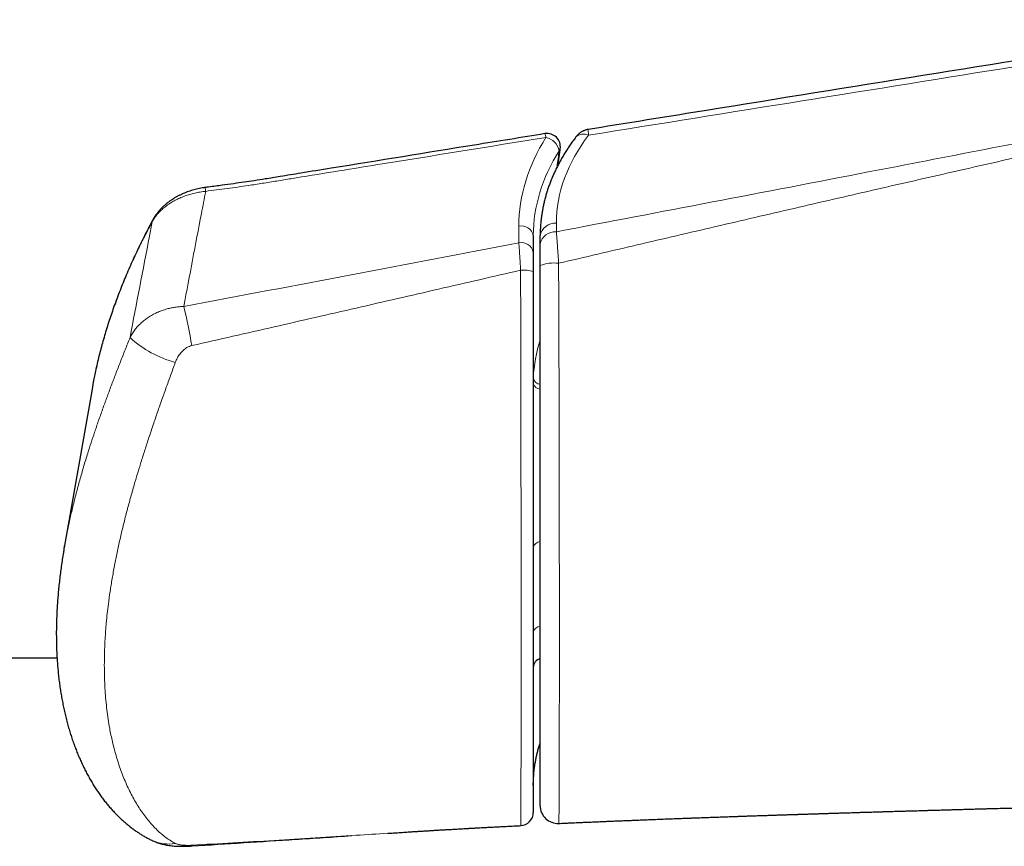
# Model space of a CAD drawing. Header units: millimetres. Extents: x 8 to 732, y 12 to 407.
# Tile 23 of 63: x 468 to 490, y 44 to 63. Entities that reach past the tile are written whole.
import ezdxf

# ---------------------------------------------------------------- set-up
doc = ezdxf.new("R2010")
doc.units = ezdxf.units.MM

msp = doc.modelspace()

# ---------------------------------------------------------------- linework, layer by layer
at = {"color": 252, "linetype": 'Continuous', "lineweight": 0}
for p, q in [((479.437, 58.039), (479.437, 58.416)), ((480.283, 58.482), (480.283, 58.289)), ((479.764, 54.873), (479.766, 54.988))]:
    msp.add_line(p, q, dxfattribs=at)
at = {"color": 7, "linetype": 'Continuous', "lineweight": 30}
for p, q in [((479.764, 58.205), (479.764, 57.828)), ((479.918, 58.007), (479.918, 58.2)), ((469.848, 54.898), (469.82, 54.742)), ((469.819, 54.742), (469.194, 51.172)), ((273.131, 48.682), (469.03, 48.682)), ((479.479, 44.897), (479.479, 44.897)), ((480.337, 44.947), (480.337, 44.947)), ((476.482, 44.725), (476.667, 44.737))]:
    msp.add_line(p, q, dxfattribs=at)
for centre, radius, start, end in [((480.074, 60.204), 0.3, 351.6928, 99.1952), ((479.964, 48.466), 0.2, 103.1953, 180), ((480.318, 45.346), 0.4, 180.0111, 272.6043), ((479.464, 45.196), 0.3, 272.8497, 359.9152)]:
    msp.add_arc(centre, radius, start, end, dxfattribs=at)
at = {"color": 252, "linetype": 'Continuous', "lineweight": 0}
for centre, radius, start, end in [((479.707, 60.373), 0.344, 6.9513, 21.5873), ((479.969, 60.037), 0.386, 11.5416, 78.1082), ((480.894, 60.242), 0.249, 62.8761, 132.7019), ((480.292, 60.173), 0.0802, 312.8298, 350.7264), ((470.398, 58.955), 1.997, 7.0373, 9.535), ((471.292, 58.5), 0.118, 151.7432, 171.8854), ((479.494, 58.146), 0.276, 12.3902, 101.7659), ((480.258, 58.137), 0.345, 85.7742, 169.5789), ((480.258, 57.945), 0.345, 85.7742, 169.5789), ((479.494, 57.768), 0.276, 12.3902, 101.7659), ((480.229, 56.712), 0.872, 83.0594, 110.8737), ((479.551, 56.768), 0.657, 71.1316, 96.4256), ((459.246, 53.511), 13.012, 9.7803, 13.7496), ((472.352, 57.75), 2.496, 227.7894, 254.7552), ((482.999, 54.864), 3.236, 162.2837, 177.8007), ((479.925, 54.904), 0.165, 192.3546, 267.7156), ((479.934, 55.018), 0.171, 190.1315, 264.6008), ((479.929, 51.137), 0.168, 93.6501, 169.8203), ((479.929, 49.227), 0.168, 93.6501, 169.8203), ((471.539, 45.344), 0.862, 244.6045, 280.4739), ((472.031, 44.483), 0.0467, 276.3992, 323.3936)]:
    msp.add_arc(centre, radius, start, end, dxfattribs=at)
for centre, major_axis, ratio, start_param, end_param in [((486.037, 58.828), (6.575, 0.814), 0.701687, 2.621349, 3.054933), ((485.829, 58.827), (5.525, 0.684), 0.701687, 2.53814, 3.054933), ((486.064, 58.617), (6.274, 0.813), 0.701168, 2.617377, 3.050961), ((486.064, 45.4), (6.274, -0.813), 0.701168, 3.010186, 3.232224)]:
    msp.add_ellipse(centre, major_axis=major_axis, ratio=ratio, start_param=start_param, end_param=end_param, dxfattribs=at)
at = {"color": 7, "linetype": 'Continuous', "lineweight": 30}
for points, knots in [([(496.377, 63.07), (495.288, 62.895), (490.95, 62.198), (485.825, 61.373), (481.788, 60.722), (481.001, 60.595)], [0, 0, 0, 0, 0.212473, 0.846359, 1, 1, 1, 1]), ([(481.001, 60.595), (480.992, 60.594), (480.973, 60.591), (480.945, 60.583), (480.917, 60.573), (480.89, 60.561), (480.863, 60.548), (480.838, 60.532), (480.814, 60.516), (480.791, 60.497), (480.77, 60.477), (480.749, 60.455), (480.734, 60.438), (480.726, 60.427), (480.725, 60.425)], [0, 0, 0, 0, 0.081441, 0.171862, 0.261447, 0.350324, 0.438679, 0.526812, 0.615206, 0.703799, 0.792566, 0.883627, 0.978747, 1, 1, 1, 1]), ([(480.027, 60.5), (479.497, 60.414), (477.891, 60.154), (476.057, 59.857), (474.596, 59.621), (474.101, 59.539), (473.751, 59.483), (473.482, 59.44), (473.246, 59.405), (473.004, 59.371), (472.736, 59.334), (472.522, 59.306), (472.394, 59.289), (472.367, 59.286)], [0, 0, 0, 0, 0.20762, 0.629404, 0.718809, 0.77989, 0.823844, 0.855716, 0.88522, 0.916193, 0.950258, 0.989662, 1, 1, 1, 1]), ([(480.725, 60.425), (480.713, 60.41), (480.68, 60.366), (480.627, 60.293), (480.567, 60.206), (480.509, 60.119), (480.454, 60.03), (480.402, 59.941), (480.352, 59.851), (480.305, 59.76), (480.26, 59.669), (480.218, 59.578), (480.179, 59.486), (480.142, 59.393), (480.108, 59.3), (480.077, 59.207), (480.049, 59.114), (480.023, 59.02), (480.001, 58.926), (479.981, 58.832), (479.963, 58.738), (479.949, 58.644), (479.937, 58.549), (479.928, 58.455), (479.922, 58.361), (479.919, 58.276), (479.919, 58.222), (479.918, 58.2)], [0, 0, 0, 0, 0.022625, 0.064413, 0.106173, 0.147891, 0.189564, 0.231189, 0.272764, 0.314287, 0.355755, 0.397166, 0.438518, 0.479811, 0.521044, 0.562215, 0.603326, 0.644375, 0.685366, 0.726298, 0.767174, 0.807996, 0.848768, 0.889493, 0.930176, 0.970819, 1, 1, 1, 1]), ([(480.32, 59.789), (480.324, 59.818), (480.336, 59.916), (480.354, 60.04), (480.368, 60.135), (480.372, 60.161)], [0, 0, 0, 0, 0.2345028, 0.7977752, 1, 1, 1, 1]), ([(472.367, 59.285), (472.356, 59.284), (472.324, 59.28), (472.27, 59.27), (472.207, 59.258), (472.145, 59.243), (472.084, 59.226), (472.023, 59.207), (471.963, 59.186), (471.904, 59.162), (471.846, 59.137), (471.789, 59.11), (471.734, 59.081), (471.68, 59.05), (471.629, 59.018), (471.579, 58.984), (471.53, 58.949), (471.484, 58.911), (471.439, 58.872), (471.397, 58.832), (471.357, 58.79), (471.319, 58.747), (471.283, 58.703), (471.251, 58.658), (471.221, 58.612), (471.2, 58.578), (471.191, 58.559), (471.189, 58.555)], [0, 0, 0, 0, 0.022686, 0.065042, 0.107474, 0.149765, 0.191941, 0.234304, 0.27681, 0.319413, 0.362061, 0.40469, 0.447249, 0.489688, 0.531803, 0.573819, 0.615971, 0.658212, 0.70048, 0.742704, 0.784821, 0.826767, 0.868476, 0.909859, 0.950767, 0.991435, 1, 1, 1, 1]), ([(471.189, 58.556), (471.18, 58.539), (471.144, 58.471), (471.08, 58.35), (470.996, 58.186), (470.911, 58.015), (470.826, 57.837), (470.744, 57.661), (470.665, 57.485), (470.59, 57.311), (470.518, 57.138), (470.449, 56.965), (470.384, 56.794), (470.321, 56.623), (470.262, 56.453), (470.205, 56.284), (470.151, 56.115), (470.101, 55.946), (470.053, 55.778), (470.008, 55.61), (469.965, 55.442), (469.926, 55.274), (469.891, 55.116), (469.871, 55.015), (469.861, 54.969)], [0, 0, 0, 0, 0.013953, 0.058195, 0.103233, 0.153807, 0.203933, 0.253613, 0.302869, 0.351717, 0.400176, 0.448264, 0.495998, 0.543394, 0.590464, 0.637343, 0.684124, 0.730752, 0.777239, 0.823596, 0.869834, 0.915965, 0.961998, 1, 1, 1, 1]), ([(479.918, 57.526), (479.918, 57.549), (479.918, 57.594), (479.918, 57.662), (479.918, 57.728), (479.918, 57.791), (479.918, 57.85), (479.918, 57.906), (479.918, 57.959), (479.918, 57.991), (479.918, 58.007)], [0, 0, 0, 0, 0.126325, 0.25265, 0.382624, 0.512598, 0.632869, 0.753139, 0.87657, 1, 1, 1, 1]), ([(479.764, 57.828), (479.764, 57.813), (479.764, 57.783), (479.764, 57.733), (479.764, 57.679), (479.764, 57.624), (479.764, 57.567), (479.764, 57.51), (479.764, 57.45), (479.764, 57.41), (479.764, 57.389)], [0, 0, 0, 0, 0.125625, 0.251252, 0.380779, 0.510306, 0.631025, 0.751744, 0.875872, 1, 1, 1, 1]), ([(479.918, 45.346), (479.918, 45.347), (479.918, 45.349), (479.918, 45.364), (479.918, 45.387), (479.918, 45.42), (479.918, 45.462), (479.918, 45.512), (479.918, 45.57), (479.918, 45.635), (479.918, 45.706), (479.918, 45.791), (479.918, 45.89), (479.918, 46.006), (479.918, 46.13), (479.918, 46.268), (479.918, 46.42), (479.918, 46.586), (479.918, 46.759), (479.918, 46.939), (479.918, 47.126), (479.918, 47.332), (479.918, 47.559), (479.918, 47.807), (479.918, 48.063), (479.918, 48.325), (479.918, 48.607), (479.918, 48.91), (479.918, 49.234), (479.918, 49.565), (479.918, 49.904), (479.918, 50.251), (479.918, 50.604), (479.918, 50.963), (479.918, 51.308), (479.918, 51.638), (479.918, 51.952), (479.918, 52.272), (479.918, 52.598), (479.918, 52.898), (479.918, 53.171), (479.918, 53.416), (479.918, 53.664), (479.918, 53.915), (479.918, 54.157), (479.918, 54.389), (479.918, 54.611), (479.918, 54.835), (479.918, 55.061), (479.918, 55.29), (479.918, 55.524), (479.918, 55.763), (479.918, 56.008), (479.918, 56.255), (479.918, 56.488), (479.918, 56.708), (479.918, 56.913), (479.918, 57.118), (479.918, 57.323), (479.918, 57.458), (479.918, 57.526)], [0, 0, 0, 0, 0.012562, 0.025474, 0.038396, 0.051319, 0.064232, 0.076934, 0.089646, 0.102363, 0.115078, 0.127784, 0.143999, 0.160222, 0.176446, 0.192663, 0.211119, 0.229585, 0.248057, 0.266533, 0.285005, 0.303466, 0.325992, 0.348526, 0.371063, 0.393599, 0.416127, 0.442095, 0.468068, 0.494042, 0.52001, 0.546106, 0.572201, 0.598055, 0.623908, 0.645437, 0.666976, 0.688516, 0.71005, 0.731575, 0.747055, 0.762542, 0.77803, 0.793513, 0.80899, 0.822163, 0.83535, 0.848541, 0.861729, 0.874909, 0.888077, 0.901844, 0.915623, 0.929401, 0.943166, 0.954525, 0.965897, 0.977272, 0.988642, 1, 1, 1, 1]), ([(479.764, 57.389), (479.764, 57.321), (479.764, 57.185), (479.764, 56.98), (479.764, 56.775), (479.764, 56.569), (479.764, 56.362), (479.764, 56.153), (479.764, 55.946), (479.764, 55.722), (479.764, 55.484), (479.764, 55.231), (479.764, 54.98), (479.764, 54.732), (479.764, 54.485), (479.764, 54.238), (479.764, 53.992), (479.764, 53.749), (479.764, 53.509), (479.764, 53.256), (479.764, 52.99), (479.764, 52.712), (479.764, 52.438), (479.764, 52.168), (479.764, 51.879), (479.764, 51.57), (479.764, 51.245), (479.764, 50.925), (479.764, 50.613), (479.764, 50.31), (479.764, 50.014), (479.764, 49.724), (479.764, 49.438), (479.764, 49.134), (479.764, 48.812), (479.764, 48.514), (479.764, 48.259), (479.764, 48.046), (479.764, 47.819), (479.764, 47.58), (479.764, 47.331), (479.764, 47.09), (479.764, 46.857), (479.764, 46.654), (479.764, 46.479), (479.764, 46.328), (479.764, 46.184), (479.764, 46.047), (479.764, 45.924), (479.764, 45.814), (479.764, 45.716), (479.764, 45.625), (479.764, 45.541), (479.764, 45.464), (479.764, 45.395), (479.764, 45.335), (479.764, 45.284), (479.764, 45.244), (479.764, 45.217), (479.764, 45.202), (479.764, 45.196), (479.764, 45.197), (479.764, 45.197)], [0, 0, 0, 0, 0.011305, 0.022618, 0.03393, 0.045236, 0.056775, 0.068321, 0.079867, 0.091406, 0.105759, 0.120125, 0.134499, 0.148872, 0.16323, 0.177975, 0.192727, 0.207484, 0.22224, 0.236988, 0.254762, 0.272543, 0.290328, 0.308112, 0.325888, 0.34836, 0.370839, 0.393318, 0.415791, 0.437623, 0.459461, 0.481302, 0.50314, 0.524973, 0.552417, 0.579861, 0.597957, 0.616055, 0.634151, 0.656849, 0.679558, 0.702267, 0.724972, 0.747666, 0.764143, 0.780629, 0.797115, 0.813596, 0.83007, 0.844091, 0.858126, 0.872166, 0.886202, 0.900229, 0.914245, 0.928802, 0.943372, 0.95794, 0.972495, 0.98451, 0.996537, 1, 1, 1, 1]), ([(469.858, 54.953), (469.857, 54.948), (469.854, 54.931), (469.851, 54.913), (469.848, 54.9)], [0, 0, 0, 0, 0.249999, 1, 1, 1, 1]), ([(469.187, 51.126), (469.183, 51.102), (469.169, 51.026), (469.149, 50.898), (469.126, 50.743), (469.105, 50.588), (469.087, 50.435), (469.07, 50.283), (469.056, 50.132), (469.043, 49.982), (469.033, 49.832), (469.025, 49.682), (469.019, 49.534), (469.015, 49.386), (469.014, 49.24), (469.015, 49.096), (469.018, 48.953), (469.023, 48.81), (469.031, 48.669), (469.04, 48.53), (469.052, 48.392), (469.066, 48.255), (469.083, 48.12), (469.101, 47.987), (469.122, 47.856), (469.145, 47.727), (469.17, 47.599), (469.197, 47.473), (469.227, 47.348), (469.258, 47.224), (469.292, 47.103), (469.328, 46.984), (469.365, 46.867), (469.405, 46.752), (469.447, 46.639), (469.491, 46.528), (469.536, 46.419), (469.584, 46.313), (469.633, 46.209), (469.684, 46.108), (469.737, 46.009), (469.791, 45.913), (469.848, 45.82), (469.905, 45.729), (469.964, 45.641), (470.025, 45.555), (470.087, 45.472), (470.151, 45.392), (470.216, 45.314), (470.282, 45.239), (470.349, 45.168), (470.417, 45.099), (470.486, 45.034), (470.556, 44.971), (470.627, 44.912), (470.698, 44.855), (470.771, 44.801), (470.844, 44.75), (470.918, 44.703), (470.993, 44.658), (471.068, 44.616), (471.127, 44.585), (471.161, 44.569), (471.169, 44.565)], [0, 0, 0, 0, 0.008353, 0.026271, 0.044228, 0.062228, 0.080276, 0.098148, 0.116033, 0.134006, 0.15205, 0.170148, 0.188281, 0.206432, 0.224568, 0.242302, 0.260398, 0.278446, 0.296449, 0.314411, 0.332334, 0.350222, 0.368081, 0.38603, 0.403591, 0.421206, 0.438857, 0.456524, 0.474186, 0.49182, 0.509406, 0.52691, 0.544009, 0.561461, 0.578797, 0.596015, 0.613116, 0.630099, 0.646964, 0.66371, 0.680337, 0.696845, 0.713233, 0.7295, 0.745645, 0.76167, 0.777573, 0.793355, 0.809016, 0.824558, 0.840014, 0.854815, 0.869643, 0.884299, 0.898784, 0.913101, 0.927252, 0.941242, 0.955074, 0.968756, 0.982292, 0.995693, 1, 1, 1, 1]), ([(469.188, 51.128), (469.193, 51.161), (469.198, 51.194), (469.204, 51.228), (469.204, 51.228)], [0, 0, 0, 0, 0.980377, 1, 1, 1, 1]), ([(479.764, 45.812), (479.764, 45.827), (479.764, 45.873), (479.766, 45.948), (479.772, 46.039), (479.78, 46.129), (479.791, 46.219), (479.805, 46.309), (479.822, 46.398), (479.841, 46.487), (479.863, 46.575), (479.888, 46.663), (479.906, 46.724), (479.917, 46.756), (479.918, 46.759)], [0, 0, 0, 0, 0.047336, 0.141593, 0.235886, 0.330223, 0.424588, 0.518969, 0.613346, 0.707704, 0.802028, 0.896306, 0.990525, 1, 1, 1, 1]), ([(480.337, 44.947), (480.36, 44.948), (480.418, 44.951), (480.509, 44.955), (480.604, 44.959), (480.687, 44.963), (480.759, 44.966), (480.82, 44.968), (480.871, 44.971), (480.913, 44.972), (480.944, 44.974), (480.966, 44.975), (480.981, 44.975), (480.993, 44.976), (481.006, 44.976), (481.023, 44.977), (481.052, 44.978), (481.096, 44.98), (481.161, 44.983), (481.239, 44.986), (481.331, 44.99), (481.432, 44.995), (481.544, 44.999), (481.667, 45.004), (481.775, 45.009), (481.861, 45.012), (481.918, 45.014), (481.966, 45.016), (482.005, 45.018), (482.039, 45.019), (482.074, 45.021), (482.117, 45.022), (482.17, 45.025), (482.231, 45.027), (482.295, 45.029), (482.391, 45.033), (482.522, 45.038), (482.691, 45.045), (482.83, 45.05), (482.935, 45.054), (483.003, 45.057), (483.069, 45.059), (483.13, 45.062), (483.183, 45.064), (483.225, 45.065), (483.257, 45.066), (483.28, 45.067), (483.302, 45.068), (483.324, 45.069), (483.351, 45.07), (483.387, 45.071), (483.433, 45.073), (483.49, 45.075), (483.552, 45.077), (483.617, 45.079), (483.684, 45.082), (483.751, 45.084), (483.82, 45.087), (483.903, 45.09), (484.002, 45.093), (484.117, 45.097), (484.23, 45.101), (484.338, 45.105), (484.438, 45.109), (484.528, 45.112), (484.61, 45.115), (484.686, 45.117), (484.755, 45.12), (484.82, 45.122), (484.886, 45.124), (484.957, 45.126), (485.036, 45.129), (485.124, 45.132), (485.218, 45.135), (485.3, 45.138), (485.368, 45.14), (485.422, 45.142), (485.476, 45.144), (485.529, 45.145), (485.58, 45.147), (485.621, 45.148), (485.653, 45.149), (485.677, 45.15), (485.695, 45.151), (485.713, 45.151), (485.736, 45.152), (485.766, 45.153), (485.804, 45.154), (485.849, 45.156), (485.898, 45.157), (485.947, 45.159), (485.994, 45.161), (486.039, 45.162), (486.083, 45.163), (486.139, 45.165), (486.206, 45.167), (486.28, 45.17), (486.355, 45.172), (486.429, 45.174), (486.503, 45.177), (486.569, 45.179), (486.625, 45.181), (486.675, 45.182), (486.723, 45.184), (486.776, 45.185), (486.838, 45.187), (486.908, 45.189), (486.973, 45.191), (487.034, 45.193), (487.086, 45.195), (487.142, 45.197), (487.2, 45.198), (487.261, 45.2), (487.325, 45.202), (487.389, 45.204), (487.447, 45.206), (487.495, 45.207), (487.53, 45.208), (487.556, 45.209), (487.578, 45.21), (487.603, 45.21), (487.637, 45.212), (487.681, 45.213), (487.735, 45.214), (487.799, 45.216), (487.869, 45.218), (487.941, 45.221), (488.013, 45.223), (488.089, 45.225), (488.168, 45.227), (488.25, 45.23), (488.332, 45.232), (488.412, 45.234), (488.483, 45.236), (488.542, 45.238), (488.588, 45.24), (488.627, 45.241), (488.659, 45.242), (488.69, 45.242), (488.725, 45.243), (488.768, 45.245), (488.817, 45.246), (488.869, 45.248), (488.924, 45.249), (488.981, 45.251), (489.05, 45.253), (489.134, 45.255), (489.235, 45.258), (489.347, 45.261), (489.47, 45.265), (489.576, 45.268), (489.662, 45.27), (489.721, 45.272), (489.775, 45.273), (489.821, 45.274), (489.858, 45.275), (489.888, 45.276), (489.91, 45.277), (489.929, 45.277), (489.949, 45.278), (489.975, 45.279), (490.007, 45.28), (490.044, 45.281), (490.082, 45.282), (490.119, 45.283), (490.201, 45.285), (490.289, 45.287), (490.388, 45.29), (490.456, 45.292), (490.534, 45.294), (490.621, 45.296), (490.701, 45.298), (490.773, 45.3), (490.834, 45.302), (490.898, 45.304), (490.963, 45.305), (491.025, 45.307), (491.081, 45.309), (491.129, 45.31), (491.167, 45.311), (491.197, 45.312), (491.219, 45.312), (491.236, 45.313), (491.254, 45.313), (491.276, 45.314), (491.306, 45.315), (491.341, 45.316), (491.38, 45.317), (491.426, 45.318), (491.476, 45.319), (491.532, 45.321), (491.59, 45.322), (491.651, 45.324), (491.713, 45.325), (491.77, 45.327), (491.818, 45.328), (491.857, 45.329), (491.889, 45.33), (491.914, 45.331), (491.932, 45.331), (491.941, 45.331), (491.95, 45.332), (491.963, 45.332), (491.981, 45.332), (492.008, 45.333), (492.046, 45.334), (492.096, 45.335), (492.16, 45.337), (492.238, 45.339), (492.329, 45.341), (492.407, 45.343), (492.47, 45.345), (492.518, 45.346), (492.564, 45.347), (492.603, 45.348), (492.633, 45.349), (492.654, 45.35), (492.673, 45.35), (492.695, 45.351), (492.722, 45.351), (492.754, 45.352), (492.799, 45.353), (492.855, 45.355), (492.918, 45.356), (492.992, 45.358), (493.074, 45.36), (493.162, 45.363), (493.241, 45.365), (493.311, 45.366), (493.365, 45.368), (493.407, 45.369), (493.438, 45.369), (493.464, 45.37), (493.49, 45.371), (493.518, 45.371), (493.56, 45.373), (493.616, 45.374), (493.687, 45.376), (493.761, 45.378), (493.84, 45.38), (493.921, 45.382), (494.006, 45.384), (494.085, 45.386), (494.157, 45.387), (494.221, 45.389), (494.281, 45.39), (494.328, 45.392), (494.361, 45.392), (494.382, 45.393), (494.399, 45.393), (494.417, 45.394), (494.441, 45.394), (494.476, 45.395), (494.524, 45.396), (494.579, 45.398), (494.647, 45.399), (494.723, 45.401), (494.804, 45.403), (494.879, 45.405), (494.947, 45.407), (495.012, 45.408), (495.071, 45.41), (495.121, 45.411), (495.161, 45.412), (495.193, 45.413), (495.22, 45.413), (495.245, 45.414), (495.272, 45.414), (495.306, 45.415), (495.348, 45.416), (495.393, 45.417), (495.441, 45.419), (495.49, 45.42), (495.566, 45.422), (495.67, 45.424), (495.772, 45.426), (495.848, 45.428), (495.896, 45.429), (495.944, 45.431), (495.992, 45.432), (496.037, 45.433), (496.077, 45.434), (496.11, 45.434), (496.135, 45.435), (496.155, 45.435), (496.17, 45.436), (496.189, 45.436), (496.216, 45.437), (496.255, 45.438), (496.304, 45.439), (496.362, 45.44), (496.426, 45.442), (496.503, 45.444), (496.588, 45.446), (496.679, 45.448), (496.756, 45.45), (496.819, 45.451), (496.87, 45.452), (496.922, 45.453), (496.973, 45.455), (497.026, 45.456), (497.08, 45.457), (497.133, 45.458), (497.179, 45.459), (497.213, 45.46), (497.235, 45.461), (497.253, 45.461), (497.27, 45.462), (497.291, 45.462), (497.32, 45.463), (497.356, 45.464), (497.4, 45.465), (497.451, 45.466), (497.622, 45.47), (497.801, 45.474), (497.985, 45.478), (498.057, 45.48), (498.124, 45.481), (498.185, 45.482), (498.233, 45.484), (498.272, 45.484), (498.301, 45.485), (498.33, 45.486), (498.362, 45.487), (498.4, 45.487), (498.443, 45.488), (498.491, 45.489), (498.542, 45.491), (498.594, 45.492), (498.646, 45.493), (498.717, 45.495), (498.806, 45.497), (498.908, 45.499), (499, 45.501), (499.083, 45.503), (499.157, 45.504), (499.224, 45.506), (499.279, 45.507), (499.325, 45.508), (499.364, 45.509), (499.404, 45.51), (499.448, 45.511), (499.501, 45.512), (499.564, 45.513), (499.636, 45.515), (499.714, 45.517), (499.796, 45.519), (499.88, 45.52), (499.956, 45.522), (500.024, 45.524), (500.083, 45.525), (500.144, 45.526), (500.205, 45.528), (500.265, 45.529), (500.321, 45.53), (500.37, 45.531), (500.411, 45.532), (500.444, 45.533), (500.469, 45.533), (500.491, 45.534), (500.513, 45.534), (500.543, 45.535), (500.59, 45.536), (500.656, 45.537), (500.738, 45.539), (500.833, 45.541), (500.94, 45.544), (501.057, 45.546), (501.176, 45.549), (501.295, 45.551), (501.414, 45.554), (501.513, 45.556), (501.593, 45.558), (501.652, 45.559), (501.706, 45.56), (501.753, 45.561), (501.791, 45.562), (501.822, 45.563), (501.847, 45.563), (501.873, 45.564), (501.904, 45.564), (501.942, 45.565), (501.986, 45.566), (502.037, 45.567), (502.091, 45.568), (502.146, 45.57), (502.199, 45.571), (502.25, 45.572), (502.311, 45.573), (502.38, 45.575), (502.456, 45.576), (502.53, 45.578), (502.606, 45.579), (502.687, 45.581), (502.767, 45.583), (502.834, 45.584), (502.887, 45.585), (502.925, 45.586), (502.958, 45.587), (502.984, 45.587), (503.005, 45.588), (503.027, 45.588), (503.056, 45.589), (503.096, 45.59), (503.147, 45.591), (503.219, 45.592), (503.307, 45.594), (503.409, 45.596), (503.509, 45.598), (503.608, 45.6), (503.704, 45.602), (503.799, 45.604), (503.893, 45.606), (503.984, 45.608), (504.074, 45.61), (504.159, 45.612), (504.235, 45.614), (504.301, 45.615), (504.356, 45.616), (504.397, 45.617), (504.426, 45.617), (504.446, 45.618), (504.462, 45.618), (504.48, 45.619), (504.504, 45.619), (504.548, 45.62), (504.606, 45.621), (504.675, 45.623), (504.745, 45.624), (504.816, 45.626), (504.89, 45.627), (504.967, 45.629), (505.051, 45.63), (505.143, 45.632), (505.241, 45.634), (505.346, 45.636), (505.442, 45.638), (505.526, 45.64), (505.594, 45.641), (505.657, 45.643), (505.713, 45.644), (505.76, 45.645), (505.8, 45.646), (505.831, 45.646), (505.857, 45.647), (505.879, 45.647), (505.902, 45.648), (505.939, 45.648), (505.994, 45.65), (506.071, 45.651), (506.158, 45.653), (506.247, 45.655), (506.338, 45.657), (506.43, 45.658), (506.533, 45.661), (506.644, 45.663), (506.764, 45.665), (506.891, 45.668), (506.985, 45.67), (507.037, 45.671), (507.043, 45.671)], [0, 0, 0, 0, 0.00261, 0.006548, 0.010096, 0.013252, 0.015867, 0.018131, 0.020043, 0.021603, 0.02281, 0.023546, 0.024037, 0.024425, 0.024925, 0.025538, 0.026265, 0.028251, 0.030393, 0.033534, 0.036955, 0.040708, 0.044879, 0.049472, 0.054487, 0.056945, 0.059077, 0.06086, 0.062292, 0.063458, 0.064724, 0.066134, 0.068308, 0.07063, 0.073, 0.075418, 0.081368, 0.087669, 0.094386, 0.096881, 0.099429, 0.101996, 0.1043, 0.106276, 0.107924, 0.108988, 0.109849, 0.110556, 0.111387, 0.112388, 0.113559, 0.115392, 0.117531, 0.119921, 0.122366, 0.124847, 0.127364, 0.129916, 0.132505, 0.136721, 0.14103, 0.145361, 0.149413, 0.153147, 0.156504, 0.159555, 0.162328, 0.164952, 0.167277, 0.169682, 0.172286, 0.17524, 0.17855, 0.182119, 0.185821, 0.187774, 0.189761, 0.191783, 0.193841, 0.195783, 0.197417, 0.198485, 0.199363, 0.20005, 0.200594, 0.201396, 0.202545, 0.203966, 0.205704, 0.207595, 0.209423, 0.211187, 0.212885, 0.214519, 0.216089, 0.219167, 0.221962, 0.224472, 0.227522, 0.230279, 0.232742, 0.23492, 0.236621, 0.238316, 0.240305, 0.242604, 0.245214, 0.248132, 0.249995, 0.251963, 0.254037, 0.256217, 0.258503, 0.260895, 0.263393, 0.265716, 0.267405, 0.268721, 0.269665, 0.270334, 0.271142, 0.272479, 0.274134, 0.276105, 0.27857, 0.281276, 0.28398, 0.286676, 0.289361, 0.292451, 0.295527, 0.298592, 0.301644, 0.304557, 0.30655, 0.308275, 0.309732, 0.310921, 0.311859, 0.313192, 0.314859, 0.316704, 0.31865, 0.320696, 0.322843, 0.32509, 0.328476, 0.332262, 0.336454, 0.34105, 0.346051, 0.348381, 0.350678, 0.352689, 0.354404, 0.355823, 0.356928, 0.357748, 0.358315, 0.358998, 0.359984, 0.361226, 0.362659, 0.364087, 0.365497, 0.366889, 0.373212, 0.375442, 0.37799, 0.380888, 0.384139, 0.387741, 0.389912, 0.392194, 0.394586, 0.397089, 0.399526, 0.401606, 0.403375, 0.404833, 0.405979, 0.406738, 0.40726, 0.407874, 0.40873, 0.409828, 0.411168, 0.412679, 0.414255, 0.416249, 0.418337, 0.420521, 0.4228, 0.425173, 0.427461, 0.429181, 0.430623, 0.431788, 0.432806, 0.433441, 0.433701, 0.433961, 0.434427, 0.435107, 0.436002, 0.437502, 0.439375, 0.44162, 0.444808, 0.448203, 0.451805, 0.453575, 0.455391, 0.457205, 0.458701, 0.459822, 0.460472, 0.461111, 0.461939, 0.462954, 0.464157, 0.465549, 0.468007, 0.470393, 0.472662, 0.476322, 0.47963, 0.482584, 0.485187, 0.487446, 0.488739, 0.489884, 0.490883, 0.49174, 0.492733, 0.494016, 0.49646, 0.499105, 0.501903, 0.504853, 0.507925, 0.511094, 0.514359, 0.516769, 0.51923, 0.521589, 0.523506, 0.524479, 0.525272, 0.525886, 0.52643, 0.527228, 0.528609, 0.530418, 0.532592, 0.534763, 0.538046, 0.541171, 0.543876, 0.546451, 0.548895, 0.551144, 0.553117, 0.554473, 0.555658, 0.556672, 0.557518, 0.558466, 0.559769, 0.561369, 0.56309, 0.564875, 0.566723, 0.568636, 0.573384, 0.578421, 0.580164, 0.581937, 0.583743, 0.58558, 0.587356, 0.588874, 0.590065, 0.59102, 0.591741, 0.592232, 0.59277, 0.593833, 0.595282, 0.597118, 0.59934, 0.601858, 0.604314, 0.607978, 0.611403, 0.614588, 0.616587, 0.618488, 0.620398, 0.622345, 0.624328, 0.626348, 0.628404, 0.630316, 0.631421, 0.632245, 0.632803, 0.633414, 0.634214, 0.635202, 0.636607, 0.638275, 0.640203, 0.642322, 0.657511, 0.660264, 0.663016, 0.665608, 0.667873, 0.66981, 0.671104, 0.672195, 0.673122, 0.674297, 0.675831, 0.677383, 0.679186, 0.68118, 0.683147, 0.685065, 0.686934, 0.691147, 0.695088, 0.698434, 0.701529, 0.704327, 0.706827, 0.709028, 0.710561, 0.712003, 0.713401, 0.715037, 0.716977, 0.719366, 0.722096, 0.725086, 0.728154, 0.731294, 0.734505, 0.736708, 0.738943, 0.741212, 0.743512, 0.745841, 0.747986, 0.749827, 0.751363, 0.752595, 0.753523, 0.754179, 0.754992, 0.75609, 0.757473, 0.760342, 0.763447, 0.766787, 0.770998, 0.775468, 0.779946, 0.784409, 0.788856, 0.793287, 0.795621, 0.797866, 0.799876, 0.801648, 0.803182, 0.804221, 0.805113, 0.805963, 0.807115, 0.808597, 0.810231, 0.812137, 0.814266, 0.816349, 0.818345, 0.820255, 0.822078, 0.825197, 0.828025, 0.830562, 0.833583, 0.836577, 0.839603, 0.84266, 0.844124, 0.845581, 0.846842, 0.847842, 0.84858, 0.849211, 0.850308, 0.851814, 0.853728, 0.85605, 0.859882, 0.863703, 0.867461, 0.871155, 0.874785, 0.878351, 0.881853, 0.885291, 0.888665, 0.891939, 0.894803, 0.897267, 0.899333, 0.900999, 0.901913, 0.902638, 0.903174, 0.903713, 0.904644, 0.905976, 0.908572, 0.91117, 0.913747, 0.916484, 0.919196, 0.922009, 0.925174, 0.928696, 0.932307, 0.93623, 0.940465, 0.943107, 0.945758, 0.948127, 0.950195, 0.951995, 0.95348, 0.954651, 0.955522, 0.956334, 0.957179, 0.958058, 0.96054, 0.963408, 0.966662, 0.970303, 0.973435, 0.976889, 0.980742, 0.984993, 0.989404, 0.994175, 0.999307, 1, 1, 1, 1]), ([(476.482, 44.724), (476.5, 44.725), (476.552, 44.728), (476.625, 44.733), (476.704, 44.738), (476.773, 44.743), (476.844, 44.748), (476.912, 44.752), (476.973, 44.756), (477.023, 44.759), (477.062, 44.762), (477.091, 44.763), (477.116, 44.765), (477.135, 44.766), (477.151, 44.767), (477.167, 44.768), (477.186, 44.769), (477.212, 44.771), (477.245, 44.773), (477.284, 44.775), (477.326, 44.778), (477.368, 44.781), (477.41, 44.783), (477.465, 44.787), (477.534, 44.791), (477.618, 44.796), (477.703, 44.801), (477.794, 44.806), (477.877, 44.811), (477.949, 44.815), (478.01, 44.819), (478.073, 44.822), (478.136, 44.826), (478.196, 44.829), (478.248, 44.832), (478.288, 44.834), (478.319, 44.836), (478.34, 44.837), (478.355, 44.838), (478.367, 44.839), (478.379, 44.839), (478.396, 44.84), (478.418, 44.841), (478.446, 44.843), (478.48, 44.845), (478.52, 44.847), (478.572, 44.85), (478.639, 44.853), (478.721, 44.858), (478.814, 44.863), (478.918, 44.868), (479.032, 44.874), (479.157, 44.88), (479.291, 44.887), (479.4, 44.893), (479.463, 44.896), (479.479, 44.897)], [0, 0, 0, 0, 0.018611, 0.051377, 0.073887, 0.097235, 0.121424, 0.144785, 0.165315, 0.183003, 0.194402, 0.204197, 0.212387, 0.21897, 0.223946, 0.228248, 0.23456, 0.243054, 0.254294, 0.267897, 0.282166, 0.296197, 0.309994, 0.323565, 0.351818, 0.37913, 0.407257, 0.437683, 0.470465, 0.489913, 0.510124, 0.531103, 0.552855, 0.573385, 0.590773, 0.605012, 0.614087, 0.621164, 0.626243, 0.629331, 0.633129, 0.638481, 0.645822, 0.655154, 0.666479, 0.6798, 0.695121, 0.71887, 0.746248, 0.77727, 0.81195, 0.850303, 0.891564, 0.936405, 0.984844, 1, 1, 1, 1]), ([(472.037, 44.437), (472.049, 44.438), (472.837, 44.488), (474.047, 44.566), (475.244, 44.644), (475.666, 44.671)], [0, 0, 0, 0, 0.010081, 0.650941, 1, 1, 1, 1]), ([(471.168, 44.566), (471.182, 44.559), (471.21, 44.546), (471.255, 44.528), (471.301, 44.511), (471.349, 44.496), (471.398, 44.482), (471.448, 44.47), (471.502, 44.459), (471.559, 44.45), (471.619, 44.442), (471.68, 44.437), (471.738, 44.433), (471.793, 44.431), (471.845, 44.43), (471.896, 44.431), (471.946, 44.432), (471.993, 44.434), (472.023, 44.435), (472.037, 44.436)], [0, 0, 0, 0, 0.050541, 0.104954, 0.159996, 0.216029, 0.273558, 0.333274, 0.396091, 0.463131, 0.535609, 0.606284, 0.674795, 0.736707, 0.793877, 0.847571, 0.90393, 0.957568, 1, 1, 1, 1])]:
    msp.add_open_spline(points, degree=3, knots=knots, dxfattribs=at)
at = {"color": 252, "linetype": 'Continuous', "lineweight": 0}
for points, knots in [([(496.409, 62.943), (495.767, 62.84), (493.842, 62.53), (488.708, 61.704), (484.216, 60.981), (481.007, 60.464)], [0, 0, 0, 0, 0.125, 0.375, 1, 1, 1, 1]), ([(503.231, 62.776), (502.328, 62.595), (500.522, 62.234), (497.842, 61.701), (495.189, 61.176), (492.565, 60.659), (489.94, 60.145), (487.018, 59.578), (483.799, 58.958), (481.455, 58.512), (480.283, 58.289)], [0, 0, 0, 0, 0.118161, 0.236322, 0.350729, 0.465137, 0.579546, 0.693955, 0.846977, 1, 1, 1, 1]), ([(480.334, 57.577), (480.924, 57.715), (482.104, 57.992), (483.873, 58.405), (485.642, 58.817), (487.378, 59.217), (489.081, 59.607), (490.751, 59.987), (492.421, 60.363), (494.161, 60.752), (495.969, 61.153), (498.121, 61.626), (500.547, 62.155), (502.347, 62.543), (503.248, 62.737)], [0, 0, 0, 0, 0.077297, 0.154596, 0.231897, 0.309198, 0.382113, 0.455027, 0.527943, 0.600859, 0.682746, 0.764634, 0.882317, 1, 1, 1, 1]), ([(481.001, 60.595), (481.001, 60.595), (481.001, 60.596), (481, 60.592), (481, 60.582), (481.001, 60.565), (481.002, 60.544), (481.004, 60.518), (481.005, 60.491), (481.007, 60.472), (481.007, 60.464)], [0, 0, 0, 0, 0.0317682, 0.1791951, 0.3271189, 0.4745488, 0.6186983, 0.7633085, 0.9074597, 1, 1, 1, 1]), ([(480.048, 60.415), (478.771, 60.208), (476.855, 59.897), (474.833, 59.572), (473.982, 59.432), (473.662, 59.38), (473.289, 59.323), (472.862, 59.263), (472.54, 59.221), (472.38, 59.199)], [0, 0, 0, 0, 0.499961, 0.749942, 0.791607, 0.833272, 0.874935, 0.937466, 1, 1, 1, 1]), ([(480.297, 59.745), (480.298, 59.75), (480.313, 59.873), (480.33, 59.996), (480.347, 60.115)], [0, 0, 0, 0, 0.045712, 1, 1, 1, 1]), ([(472.38, 59.199), (472.339, 59.195), (472.258, 59.185), (472.137, 59.161), (472.02, 59.131), (471.905, 59.093), (471.796, 59.049), (471.691, 58.998), (471.592, 58.941), (471.5, 58.878), (471.416, 58.811), (471.34, 58.739), (471.273, 58.663), (471.218, 58.589), (471.189, 58.539), (471.176, 58.517)], [0, 0, 0, 0, 0.078009, 0.156301, 0.234593, 0.312601, 0.390769, 0.469227, 0.54768, 0.625842, 0.703397, 0.781247, 0.859091, 0.936638, 1, 1, 1, 1]), ([(472.38, 59.199), (472.348, 59.032), (472.183, 58.166), (472.018, 57.301), (471.885, 56.603)], [0, 0, 0, 0, 0.193711, 1, 1, 1, 1]), ([(471.176, 58.517), (471.125, 58.42), (471.023, 58.227), (470.878, 57.936), (470.74, 57.643), (470.609, 57.349), (470.486, 57.053), (470.371, 56.757), (470.264, 56.459), (470.166, 56.16), (470.076, 55.86), (469.994, 55.56), (469.922, 55.259), (469.873, 55.038), (469.852, 54.918), (469.848, 54.898)], [0, 0, 0, 0, 0.08159, 0.163179, 0.244878, 0.326577, 0.408464, 0.49035, 0.572373, 0.654396, 0.736655, 0.818913, 0.901324, 0.983736, 1, 1, 1, 1]), ([(470.675, 55.901), (470.821, 56.664), (470.987, 57.536), (471.155, 58.408), (471.176, 58.517)], [0, 0, 0, 0, 0.8747783, 1, 1, 1, 1]), ([(480.283, 58.289), (480.285, 58.266), (480.289, 58.219), (480.295, 58.142), (480.301, 58.06), (480.308, 57.972), (480.314, 57.879), (480.321, 57.782), (480.328, 57.681), (480.332, 57.612), (480.334, 57.577)], [0, 0, 0, 0, 0.119906, 0.240586, 0.363688, 0.487623, 0.613411, 0.740086, 0.869559, 1, 1, 1, 1]), ([(471.885, 56.603), (473.144, 56.841), (475.662, 57.316), (478.179, 57.798), (479.437, 58.039)], [0, 0, 0, 0, 0.499999, 1, 1, 1, 1]), ([(479.478, 57.421), (479.476, 57.448), (479.473, 57.504), (479.468, 57.587), (479.463, 57.669), (479.458, 57.746), (479.453, 57.816), (479.449, 57.881), (479.444, 57.943), (479.441, 57.996), (479.438, 58.027), (479.437, 58.039)], [0, 0, 0, 0, 0.120218, 0.241266, 0.364928, 0.489492, 0.597047, 0.705196, 0.815197, 0.925835, 1, 1, 1, 1]), ([(480.334, 57.577), (480.335, 57.514), (480.335, 57.389), (480.335, 57.201), (480.336, 57.011), (480.337, 56.81), (480.337, 56.598), (480.338, 56.374), (480.339, 56.151), (480.34, 55.919), (480.341, 55.678), (480.342, 55.433), (480.343, 55.193), (480.343, 54.959), (480.344, 54.726), (480.345, 54.495), (480.345, 54.267), (480.346, 54.04), (480.346, 53.816), (480.347, 53.593), (480.347, 53.373), (480.348, 53.155), (480.348, 52.939), (480.348, 52.714), (480.349, 52.479), (480.349, 52.236), (480.349, 51.996), (480.35, 51.758), (480.35, 51.523), (480.35, 51.29), (480.35, 51.06), (480.35, 50.832), (480.351, 50.607), (480.351, 50.385), (480.351, 50.165), (480.351, 49.947), (480.351, 49.732), (480.351, 49.519), (480.351, 49.309), (480.351, 49.101), (480.351, 48.896), (480.351, 48.694), (480.351, 48.494), (480.351, 48.305), (480.351, 48.127), (480.351, 47.958), (480.351, 47.793), (480.35, 47.629), (480.35, 47.469), (480.35, 47.31), (480.35, 47.155), (480.35, 47.002), (480.35, 46.853), (480.349, 46.707), (480.349, 46.564), (480.349, 46.425), (480.349, 46.289), (480.348, 46.158), (480.348, 46.031), (480.347, 45.906), (480.347, 45.784), (480.346, 45.669), (480.346, 45.564), (480.345, 45.468), (480.345, 45.378), (480.344, 45.299), (480.343, 45.231), (480.343, 45.171), (480.342, 45.118), (480.341, 45.073), (480.34, 45.037), (480.34, 45.007), (480.339, 44.984), (480.338, 44.966), (480.337, 44.954), (480.337, 44.947), (480.337, 44.947), (480.337, 44.947)], [0, 0, 0, 0, 0.010094, 0.020187, 0.030326, 0.040464, 0.05241, 0.064357, 0.076368, 0.088379, 0.101919, 0.115479, 0.128498, 0.141518, 0.154591, 0.167663, 0.180759, 0.193855, 0.206984, 0.220114, 0.233293, 0.246471, 0.259671, 0.272872, 0.288266, 0.303667, 0.319099, 0.334531, 0.349982, 0.365433, 0.380928, 0.396423, 0.411932, 0.427441, 0.442995, 0.45855, 0.474117, 0.489684, 0.505287, 0.520891, 0.536505, 0.552119, 0.567752, 0.583388, 0.597135, 0.610884, 0.624644, 0.638403, 0.652172, 0.66594, 0.679725, 0.693509, 0.707305, 0.721102, 0.734918, 0.748734, 0.762568, 0.776401, 0.790255, 0.804115, 0.818882, 0.833659, 0.847132, 0.860605, 0.874117, 0.887629, 0.899165, 0.910701, 0.922275, 0.93385, 0.943887, 0.953924, 0.963998, 0.974072, 0.983883, 0.993695, 1, 1, 1, 1]), ([(479.478, 57.421), (478.861, 57.278), (477.627, 56.994), (475.775, 56.568), (473.922, 56.143), (472.687, 55.862), (472.069, 55.721)], [0, 0, 0, 0, 0.249992, 0.499987, 0.749992, 1, 1, 1, 1]), ([(479.479, 44.897), (479.479, 44.897), (479.479, 44.897), (479.479, 44.904), (479.479, 44.916), (479.48, 44.934), (479.48, 44.958), (479.481, 44.984), (479.481, 45.013), (479.482, 45.051), (479.482, 45.104), (479.483, 45.177), (479.483, 45.257), (479.484, 45.345), (479.484, 45.435), (479.484, 45.525), (479.485, 45.614), (479.485, 45.707), (479.485, 45.8), (479.486, 45.893), (479.486, 46.017), (479.486, 46.177), (479.487, 46.351), (479.487, 46.499), (479.487, 46.659), (479.487, 46.827), (479.487, 47.002), (479.488, 47.188), (479.488, 47.385), (479.488, 47.593), (479.488, 47.761), (479.488, 47.933), (479.488, 48.112), (479.488, 48.301), (479.488, 48.499), (479.488, 48.699), (479.488, 48.912), (479.488, 49.139), (479.488, 49.378), (479.488, 49.621), (479.488, 49.875), (479.488, 50.141), (479.488, 50.43), (479.488, 50.736), (479.488, 51.06), (479.487, 51.389), (479.487, 51.724), (479.487, 52.066), (479.487, 52.356), (479.486, 52.591), (479.486, 52.769), (479.486, 52.949), (479.486, 53.138), (479.485, 53.337), (479.485, 53.546), (479.485, 53.757), (479.485, 53.964), (479.484, 54.167), (479.484, 54.366), (479.483, 54.567), (479.483, 54.776), (479.483, 54.995), (479.482, 55.223), (479.481, 55.454), (479.481, 55.672), (479.48, 55.878), (479.48, 56.07), (479.48, 56.264), (479.479, 56.458), (479.479, 56.654), (479.479, 56.832), (479.478, 56.992), (479.478, 57.135), (479.478, 57.278), (479.478, 57.373), (479.478, 57.421)], [0, 0, 0, 0, 0.006479, 0.016519, 0.026557, 0.036676, 0.046798, 0.056917, 0.064559, 0.0722, 0.087511, 0.101757, 0.116003, 0.130309, 0.144616, 0.156356, 0.168096, 0.179859, 0.191622, 0.202094, 0.212567, 0.233534, 0.254525, 0.266234, 0.277944, 0.301381, 0.31395, 0.326519, 0.351673, 0.365916, 0.380159, 0.394412, 0.408666, 0.424362, 0.440058, 0.455766, 0.471473, 0.489428, 0.507383, 0.525354, 0.543325, 0.562905, 0.582491, 0.604601, 0.626724, 0.648857, 0.671008, 0.693173, 0.715359, 0.726462, 0.737564, 0.748677, 0.759793, 0.772307, 0.784821, 0.797359, 0.809896, 0.821336, 0.832776, 0.844242, 0.855707, 0.868382, 0.881056, 0.893784, 0.906512, 0.91693, 0.92735, 0.937767, 0.948274, 0.958782, 0.969288, 0.976957, 0.984626, 0.992313, 1, 1, 1, 1]), ([(470.675, 55.901), (470.69, 55.931), (470.722, 55.99), (470.781, 56.076), (470.849, 56.158), (470.923, 56.231), (471.002, 56.298), (471.086, 56.359), (471.18, 56.416), (471.281, 56.466), (471.372, 56.504), (471.45, 56.53), (471.521, 56.551), (471.602, 56.571), (471.695, 56.587), (471.789, 56.599), (471.853, 56.602), (471.885, 56.603)], [0, 0, 0, 0, 0.075601, 0.151723, 0.229493, 0.307833, 0.374253, 0.448054, 0.522351, 0.598219, 0.674635, 0.71711, 0.759585, 0.818988, 0.878662, 0.939184, 1, 1, 1, 1]), ([(469.204, 51.228), (469.222, 51.322), (469.257, 51.511), (469.318, 51.799), (469.386, 52.092), (469.461, 52.388), (469.542, 52.688), (469.629, 52.991), (469.715, 53.272), (469.798, 53.531), (469.878, 53.773), (469.964, 54.024), (470.056, 54.286), (470.152, 54.549), (470.251, 54.815), (470.353, 55.083), (470.458, 55.354), (470.565, 55.627), (470.638, 55.81), (470.675, 55.901)], [0, 0, 0, 0, 0.065175, 0.131048, 0.196935, 0.262807, 0.32894, 0.395088, 0.461219, 0.510983, 0.560747, 0.61545, 0.670175, 0.724897, 0.779597, 0.834686, 0.889802, 0.944915, 1, 1, 1, 1]), ([(472.069, 55.721), (472.05, 55.716), (472.012, 55.705), (471.96, 55.679), (471.915, 55.648), (471.874, 55.614), (471.836, 55.577), (471.801, 55.535), (471.769, 55.491), (471.741, 55.443), (471.716, 55.394), (471.702, 55.359), (471.695, 55.342)], [0, 0, 0, 0, 0.105941, 0.214661, 0.30846, 0.402297, 0.499968, 0.59766, 0.696967, 0.796283, 0.89814, 1, 1, 1, 1]), ([(471.695, 55.342), (471.66, 55.244), (471.589, 55.05), (471.485, 54.76), (471.382, 54.472), (471.282, 54.185), (471.185, 53.899), (471.09, 53.615), (470.999, 53.333), (470.915, 53.067), (470.839, 52.817), (470.762, 52.556), (470.681, 52.271), (470.598, 51.963), (470.521, 51.658), (470.449, 51.356), (470.384, 51.057), (470.325, 50.76), (470.272, 50.467), (470.226, 50.177), (470.189, 49.915), (470.161, 49.68), (470.141, 49.478), (470.125, 49.286), (470.112, 49.085), (470.101, 48.865), (470.096, 48.63), (470.096, 48.398), (470.101, 48.17), (470.113, 47.945), (470.13, 47.725), (470.153, 47.509), (470.182, 47.297), (470.213, 47.107), (470.246, 46.939), (470.281, 46.778), (470.323, 46.61), (470.372, 46.436), (470.425, 46.266), (470.483, 46.102), (470.546, 45.943), (470.612, 45.789), (470.683, 45.642), (470.758, 45.5), (470.837, 45.365), (470.92, 45.236), (471.007, 45.115), (471.096, 45.001), (471.189, 44.895), (471.285, 44.796), (471.384, 44.707), (471.485, 44.627), (471.589, 44.556), (471.66, 44.516), (471.695, 44.496)], [0, 0, 0, 0, 0.019198, 0.038406, 0.057615, 0.076814, 0.096155, 0.115505, 0.134856, 0.154198, 0.170668, 0.187138, 0.20919, 0.231247, 0.2533, 0.275502, 0.297708, 0.319911, 0.342259, 0.364612, 0.38696, 0.403788, 0.420616, 0.435488, 0.450359, 0.470245, 0.490134, 0.51002, 0.530003, 0.549988, 0.569971, 0.590051, 0.610135, 0.630216, 0.645323, 0.66043, 0.679076, 0.697729, 0.716381, 0.735027, 0.753778, 0.772535, 0.791291, 0.810042, 0.828908, 0.847782, 0.866654, 0.88552, 0.90456, 0.923608, 0.942656, 0.961695, 0.980847, 1, 1, 1, 1]), ([(472.069, 44.455), (472.687, 44.491), (473.922, 44.562), (475.393, 44.653), (476.246, 44.709), (476.482, 44.725)], [0, 0, 0, 0, 0.419836, 0.839677, 1, 1, 1, 1]), ([(471.695, 44.496), (471.703, 44.492), (471.719, 44.485), (471.749, 44.476), (471.782, 44.468), (471.818, 44.462), (471.855, 44.457), (471.893, 44.454), (471.933, 44.453), (471.976, 44.452), (472.021, 44.452), (472.053, 44.454), (472.069, 44.455)], [0, 0, 0, 0, 0.121173, 0.233369, 0.345769, 0.457909, 0.549549, 0.641347, 0.732901, 0.821911, 0.911184, 1, 1, 1, 1])]:
    msp.add_open_spline(points, degree=3, knots=knots, dxfattribs=at)

doc.saveas('drawing.dxf')
